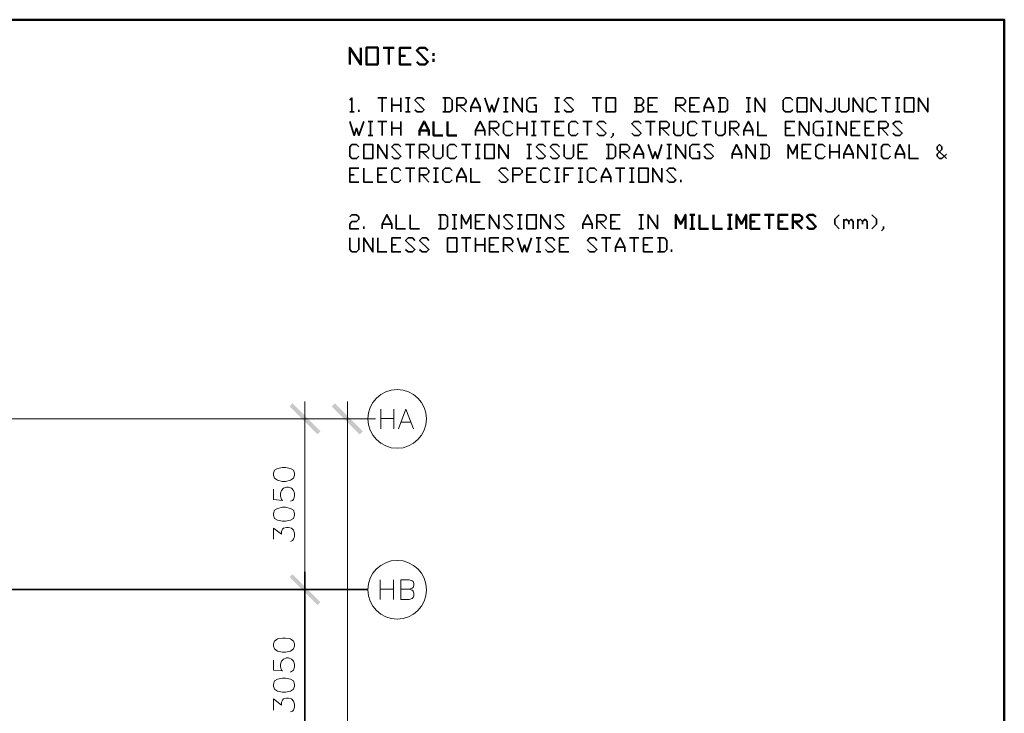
# Model space of a CAD drawing. Header units: millimetres. Extents: x 0.9 to 32.8, y 0.3 to 23.1.
# Tile 111 of 111: x 25.8 to 32.7, y 18.1 to 23. Entities that reach past the tile are written whole.
import ezdxf

# ---------------------------------------------------------------- set-up
doc = ezdxf.new("R2010")
doc.units = ezdxf.units.MM
doc.layers.add('PDF_Geometry', color=9, linetype='Continuous', true_color=0x808080)
doc.layers.add('PDF_Solid Fills', color=7, linetype='Continuous')

msp = doc.modelspace()

# ---------------------------------------------------------------- hatches: boundary and pattern name
at = {"layer": 'PDF_Solid Fills', "true_color": 0x808080, "transparency": 33554559}
for points in [[(27.7735, 19.1044), (27.7702, 19.1044), (27.7702, 17.6578), (27.7752, 17.6578), (27.7752, 19.1044)], [(28.2152, 18.9811), (28.2152, 18.9844), (1.3427, 18.9844), (1.3427, 18.9794), (28.2152, 18.9794)], [(27.7018, 18.9811), (27.7018, 18.9794), (27.9702, 18.9794), (27.9702, 18.9844), (27.7018, 18.9844)]]:
    msp.add_hatch(color=8, dxfattribs=at).paths.add_polyline_path(points)

# ---------------------------------------------------------------- linework, layer by layer
at = {"layer": 'PDF_Geometry', "color": 5, "lineweight": 50}
msp.add_lwpolyline([(32.6933, 0.3933), (32.6933, 22.9893), (1.0026, 22.9893), (1.0026, 0.3933)], close=True, dxfattribs=at)
at = {"layer": 'PDF_Geometry', "color": 4, "lineweight": 50}
for points in [[(28.0885, 22.6743), (28.0885, 22.7926), (28.1668, 22.6743), (28.1668, 22.7926)], [(28.3235, 22.7926), (28.4018, 22.7926)], [(28.3635, 22.7926), (28.3635, 22.6743)], [(28.5202, 22.6743), (28.4418, 22.6743), (28.4418, 22.7926), (28.5202, 22.7926)], [(28.5602, 22.6942), (28.5801, 22.6743), (28.6185, 22.6743), (28.6385, 22.6942), (28.5602, 22.7725), (28.5801, 22.7926), (28.6185, 22.7926), (28.6385, 22.7725)], [(28.4418, 22.7344), (28.4818, 22.7344)], [(28.6785, 22.7542), (28.6785, 22.7344)], [(28.6785, 22.7143), (28.6785, 22.6942)]]:
    msp.add_lwpolyline(points, dxfattribs=at)
msp.add_lwpolyline([(28.2852, 22.6743), (28.2852, 22.7927), (28.2052, 22.7927), (28.2052, 22.6743)], close=True, dxfattribs=at)
at = {"layer": 'PDF_Geometry', "color": 7, "lineweight": 35}
for points in [[(28.0885, 22.4226), (28.1035, 22.4393), (28.1035, 22.341)], [(28.2852, 22.4393), (28.3502, 22.4393)], [(28.3168, 22.4393), (28.3168, 22.341)], [(28.3835, 22.341), (28.3835, 22.4393)], [(28.3835, 22.3893), (28.4485, 22.3893)], [(28.4485, 22.4393), (28.4485, 22.341)], [(28.4818, 22.4393), (28.5135, 22.4393)], [(28.4985, 22.4393), (28.4985, 22.341)], [(28.5468, 22.356), (28.5635, 22.341), (28.5968, 22.341), (28.6118, 22.356), (28.5468, 22.4226), (28.5635, 22.4393), (28.5968, 22.4393), (28.6118, 22.4226)], [(28.7435, 22.341), (28.7935, 22.341), (28.8101, 22.356), (28.8101, 22.4226), (28.7935, 22.4393), (28.7435, 22.4393)], [(28.7601, 22.4393), (28.7601, 22.341)], [(28.8418, 22.341), (28.8418, 22.4393), (28.8918, 22.4393), (28.9085, 22.4226), (28.9085, 22.406), (28.8918, 22.3893), (28.8418, 22.3893)], [(28.8585, 22.3893), (28.9085, 22.341)], [(28.9401, 22.341), (28.9401, 22.3726), (28.9735, 22.4393), (29.0068, 22.3726), (29.0068, 22.341)], [(29.0385, 22.4393), (29.0718, 22.341), (29.0885, 22.3893), (29.1051, 22.341), (29.1368, 22.4393)], [(29.1701, 22.4393), (29.2035, 22.4393)], [(29.1868, 22.4393), (29.1868, 22.341)], [(29.2351, 22.341), (29.2351, 22.4393), (29.3018, 22.341), (29.3018, 22.4393)], [(29.3834, 22.3893), (29.4001, 22.3893), (29.4001, 22.341), (29.3501, 22.341), (29.3351, 22.356), (29.3351, 22.4226), (29.3501, 22.4393), (29.4001, 22.4393)], [(29.5318, 22.4393), (29.5634, 22.4393)], [(29.5468, 22.4393), (29.5468, 22.341)], [(29.5968, 22.356), (29.6134, 22.341), (29.6468, 22.341), (29.6618, 22.356), (29.5968, 22.4226), (29.6134, 22.4393), (29.6468, 22.4393), (29.6618, 22.4226)], [(29.7934, 22.4393), (29.8584, 22.4393)], [(29.8268, 22.4393), (29.8268, 22.341)], [(30.1384, 22.3893), (30.1551, 22.406), (30.1551, 22.4226), (30.1384, 22.4393), (30.0884, 22.4393)], [(30.0884, 22.341), (30.1384, 22.341), (30.1551, 22.356), (30.1551, 22.3726), (30.1384, 22.3893), (30.1051, 22.3893)], [(30.1051, 22.4393), (30.1051, 22.341)], [(30.2534, 22.341), (30.1868, 22.341), (30.1868, 22.4393), (30.2534, 22.4393)], [(30.1868, 22.3893), (30.2201, 22.3893)], [(30.3834, 22.341), (30.3834, 22.4393), (30.4334, 22.4393), (30.4501, 22.4226), (30.4501, 22.406), (30.4334, 22.3893), (30.3834, 22.3893)], [(30.4001, 22.3893), (30.4501, 22.341)], [(30.5484, 22.341), (30.4818, 22.341), (30.4818, 22.4393), (30.5484, 22.4393)], [(30.4818, 22.3893), (30.5151, 22.3893)], [(30.5817, 22.341), (30.5817, 22.3726), (30.6134, 22.4393), (30.6468, 22.3726), (30.6468, 22.341)], [(30.6801, 22.341), (30.7284, 22.341), (30.7451, 22.356), (30.7451, 22.4226), (30.7284, 22.4393), (30.6801, 22.4393)], [(30.6951, 22.4393), (30.6951, 22.341)], [(30.8767, 22.4393), (30.9084, 22.4393)], [(30.8934, 22.4393), (30.8934, 22.341)], [(30.9417, 22.341), (30.9417, 22.4393), (31.0067, 22.341), (31.0067, 22.4393)], [(31.2051, 22.356), (31.1884, 22.341), (31.1551, 22.341), (31.1384, 22.356), (31.1384, 22.4226), (31.1551, 22.4393), (31.1884, 22.4393), (31.2051, 22.4226)], [(31.3351, 22.341), (31.3351, 22.4393), (31.4017, 22.341), (31.4017, 22.4393)], [(31.4334, 22.356), (31.4501, 22.341), (31.4834, 22.341), (31.5001, 22.356), (31.5001, 22.4393)], [(31.5317, 22.4393), (31.5317, 22.356), (31.5484, 22.341), (31.5817, 22.341), (31.5984, 22.356), (31.5984, 22.4393)], [(31.6301, 22.341), (31.6301, 22.4393), (31.6967, 22.341), (31.6967, 22.4393)], [(31.795, 22.356), (31.7784, 22.341), (31.745, 22.341), (31.7284, 22.356), (31.7284, 22.4226), (31.745, 22.4393), (31.7784, 22.4393), (31.795, 22.4226)], [(31.8284, 22.4393), (31.8934, 22.4393)], [(31.86, 22.4393), (31.86, 22.341)], [(31.9267, 22.4393), (31.9584, 22.4393)], [(31.9417, 22.4393), (31.9417, 22.341)], [(32.09, 22.341), (32.09, 22.4393), (32.155, 22.341), (32.155, 22.4393)], [(28.0885, 22.341), (28.1202, 22.341)], [(28.1535, 22.341), (28.1535, 22.356)], [(28.4818, 22.341), (28.5135, 22.341)], [(28.9401, 22.3726), (29.0068, 22.3726)], [(29.1701, 22.341), (29.2035, 22.341)], [(29.5318, 22.341), (29.5634, 22.341)], [(30.5817, 22.3726), (30.6468, 22.3726)], [(30.8767, 22.341), (30.9084, 22.341)], [(31.9267, 22.341), (31.9584, 22.341)], [(28.0885, 22.2743), (28.1202, 22.176), (28.1368, 22.226), (28.1535, 22.176), (28.1868, 22.2743)], [(28.2185, 22.2743), (28.2518, 22.2743)], [(28.2352, 22.2743), (28.2352, 22.176)], [(28.2852, 22.2743), (28.3502, 22.2743)], [(28.3168, 22.2743), (28.3168, 22.176)], [(28.3835, 22.176), (28.3835, 22.2743)], [(28.4485, 22.2743), (28.4485, 22.176)], [(28.9735, 22.176), (28.9735, 22.2093), (29.0068, 22.2743), (29.0385, 22.2093), (29.0385, 22.176)], [(29.0718, 22.176), (29.0718, 22.2743), (29.1218, 22.2743), (29.1368, 22.2576), (29.1368, 22.241), (29.1218, 22.226), (29.0718, 22.226)], [(29.2351, 22.1926), (29.2201, 22.176), (29.1868, 22.176), (29.1701, 22.1926), (29.1701, 22.2576), (29.1868, 22.2743), (29.2201, 22.2743), (29.2351, 22.2576)], [(29.2685, 22.176), (29.2685, 22.2743)], [(29.3351, 22.2743), (29.3351, 22.176)], [(29.3668, 22.2743), (29.4001, 22.2743)], [(29.3834, 22.2743), (29.3834, 22.176)], [(29.4334, 22.2743), (29.4984, 22.2743)], [(29.4651, 22.2743), (29.4651, 22.176)], [(29.5968, 22.176), (29.5318, 22.176), (29.5318, 22.2743), (29.5968, 22.2743)], [(29.6951, 22.1926), (29.6784, 22.176), (29.6468, 22.176), (29.6301, 22.1926), (29.6301, 22.2576), (29.6468, 22.2743), (29.6784, 22.2743), (29.6951, 22.2576)], [(29.7284, 22.2743), (29.7934, 22.2743)], [(29.7601, 22.2743), (29.7601, 22.176)], [(29.8268, 22.1926), (29.8435, 22.176), (29.8751, 22.176), (29.8918, 22.1926), (29.8268, 22.2576), (29.8435, 22.2743), (29.8751, 22.2743), (29.8918, 22.2576)], [(30.0718, 22.1926), (30.0884, 22.176), (30.1218, 22.176), (30.1384, 22.1926), (30.0718, 22.2576), (30.0884, 22.2743), (30.1218, 22.2743), (30.1384, 22.2576)], [(30.1701, 22.2743), (30.2368, 22.2743)], [(30.2034, 22.2743), (30.2034, 22.176)], [(30.2701, 22.176), (30.2701, 22.2743), (30.3184, 22.2743), (30.3351, 22.2576), (30.3351, 22.241), (30.3184, 22.226), (30.2701, 22.226)], [(30.3684, 22.2743), (30.3684, 22.1926), (30.3834, 22.176), (30.4168, 22.176), (30.4334, 22.1926), (30.4334, 22.2743)], [(30.5318, 22.1926), (30.5151, 22.176), (30.4818, 22.176), (30.4668, 22.1926), (30.4668, 22.2576), (30.4818, 22.2743), (30.5151, 22.2743), (30.5318, 22.2576)], [(30.5651, 22.2743), (30.6301, 22.2743)], [(30.5968, 22.2743), (30.5968, 22.176)], [(30.6634, 22.2743), (30.6634, 22.1926), (30.6801, 22.176), (30.7118, 22.176), (30.7284, 22.1926), (30.7284, 22.2743)], [(30.7617, 22.176), (30.7617, 22.2743), (30.8101, 22.2743), (30.8267, 22.2576), (30.8267, 22.241), (30.8101, 22.226), (30.7617, 22.226)], [(30.8601, 22.176), (30.8601, 22.2093), (30.8934, 22.2743), (30.9251, 22.2093), (30.9251, 22.176)], [(30.9584, 22.2743), (30.9584, 22.176), (31.0234, 22.176)], [(31.2201, 22.176), (31.1551, 22.176), (31.1551, 22.2743), (31.2201, 22.2743)], [(31.2534, 22.176), (31.2534, 22.2743), (31.3184, 22.176), (31.3184, 22.2743)], [(31.4017, 22.226), (31.4167, 22.226), (31.4167, 22.176), (31.3684, 22.176), (31.3517, 22.1926), (31.3517, 22.2576), (31.3684, 22.2743), (31.4167, 22.2743)], [(31.4501, 22.2743), (31.4834, 22.2743)], [(31.4667, 22.2743), (31.4667, 22.176)], [(31.5167, 22.176), (31.5167, 22.2743), (31.5817, 22.176), (31.5817, 22.2743)], [(31.68, 22.176), (31.6151, 22.176), (31.6151, 22.2743), (31.68, 22.2743)], [(31.7784, 22.176), (31.7134, 22.176), (31.7134, 22.2743), (31.7784, 22.2743)], [(31.8117, 22.176), (31.8117, 22.2743), (31.86, 22.2743), (31.8767, 22.2576), (31.8767, 22.241), (31.86, 22.226), (31.8117, 22.226)], [(31.91, 22.1926), (31.9267, 22.176), (31.9584, 22.176), (31.975, 22.1926), (31.91, 22.2576), (31.9267, 22.2743), (31.9584, 22.2743), (31.975, 22.2576)], [(28.2185, 22.176), (28.2518, 22.176)], [(28.3835, 22.226), (28.4485, 22.226)], [(28.9735, 22.2093), (29.0385, 22.2093)], [(29.0885, 22.226), (29.1368, 22.176)], [(29.2685, 22.226), (29.3351, 22.226)], [(29.3668, 22.176), (29.4001, 22.176)], [(29.5318, 22.226), (29.5634, 22.226)], [(29.9418, 22.1926), (29.9418, 22.176), (29.9251, 22.1593)], [(30.2851, 22.226), (30.3351, 22.176)], [(30.7784, 22.226), (30.8267, 22.176)], [(30.8601, 22.2093), (30.9251, 22.2093)], [(31.1551, 22.226), (31.1884, 22.226)], [(31.4501, 22.176), (31.4834, 22.176)], [(31.6151, 22.226), (31.6467, 22.226)], [(31.7134, 22.226), (31.745, 22.226)], [(31.8284, 22.226), (31.8767, 22.176)], [(28.1535, 22.0293), (28.1368, 22.0126), (28.1035, 22.0126), (28.0885, 22.0293), (28.0885, 22.0943), (28.1035, 22.111), (28.1368, 22.111), (28.1535, 22.0943)], [(28.2852, 22.0126), (28.2852, 22.111), (28.3502, 22.0126), (28.3502, 22.111)], [(28.3835, 22.0293), (28.4001, 22.0126), (28.4318, 22.0126), (28.4485, 22.0293), (28.3835, 22.0943), (28.4001, 22.111), (28.4318, 22.111), (28.4485, 22.0943)], [(28.4818, 22.111), (28.5468, 22.111)], [(28.5135, 22.111), (28.5135, 22.0126)], [(28.5801, 22.0126), (28.5801, 22.111), (28.6285, 22.111), (28.6452, 22.0943), (28.6452, 22.0776), (28.6285, 22.061), (28.5801, 22.061)], [(28.6785, 22.111), (28.6785, 22.0293), (28.6951, 22.0126), (28.7268, 22.0126), (28.7435, 22.0293), (28.7435, 22.111)], [(28.8418, 22.0293), (28.8251, 22.0126), (28.7935, 22.0126), (28.7768, 22.0293), (28.7768, 22.0943), (28.7935, 22.111), (28.8251, 22.111), (28.8418, 22.0943)], [(28.8751, 22.111), (28.9401, 22.111)], [(28.9085, 22.111), (28.9085, 22.0126)], [(28.9735, 22.111), (29.0068, 22.111)], [(28.9901, 22.111), (28.9901, 22.0126)], [(29.1368, 22.0126), (29.1368, 22.111), (29.2035, 22.0126), (29.2035, 22.111)], [(29.3351, 22.111), (29.3668, 22.111)], [(29.3501, 22.111), (29.3501, 22.0126)], [(29.4001, 22.0293), (29.4168, 22.0126), (29.4484, 22.0126), (29.4651, 22.0293), (29.4001, 22.0943), (29.4168, 22.111), (29.4484, 22.111), (29.4651, 22.0943)], [(29.4984, 22.0293), (29.5151, 22.0126), (29.5468, 22.0126), (29.5634, 22.0293), (29.4984, 22.0943), (29.5151, 22.111), (29.5468, 22.111), (29.5634, 22.0943)], [(29.5968, 22.111), (29.5968, 22.0293), (29.6134, 22.0126), (29.6468, 22.0126), (29.6618, 22.0293), (29.6618, 22.111)], [(29.7601, 22.0126), (29.6951, 22.0126), (29.6951, 22.111), (29.7601, 22.111)], [(29.8918, 22.0126), (29.9418, 22.0126), (29.9584, 22.0293), (29.9584, 22.0943), (29.9418, 22.111), (29.8918, 22.111)], [(29.9084, 22.111), (29.9084, 22.0126)], [(29.9901, 22.0126), (29.9901, 22.111), (30.0401, 22.111), (30.0568, 22.0943), (30.0568, 22.0776), (30.0401, 22.061), (29.9901, 22.061)], [(30.0884, 22.0126), (30.0884, 22.0443), (30.1218, 22.111), (30.1551, 22.0443), (30.1551, 22.0126)], [(30.1868, 22.111), (30.2201, 22.0126), (30.2368, 22.061), (30.2534, 22.0126), (30.2851, 22.111)], [(30.3184, 22.111), (30.3518, 22.111)], [(30.3351, 22.111), (30.3351, 22.0126)], [(30.3834, 22.0126), (30.3834, 22.111), (30.4501, 22.0126), (30.4501, 22.111)], [(30.5318, 22.061), (30.5484, 22.061), (30.5484, 22.0126), (30.4984, 22.0126), (30.4818, 22.0293), (30.4818, 22.0943), (30.4984, 22.111), (30.5484, 22.111)], [(30.5817, 22.0293), (30.5968, 22.0126), (30.6301, 22.0126), (30.6468, 22.0293), (30.5817, 22.0943), (30.5968, 22.111), (30.6301, 22.111), (30.6468, 22.0943)], [(30.7784, 22.0126), (30.7784, 22.0443), (30.8101, 22.111), (30.8434, 22.0443), (30.8434, 22.0126)], [(30.8767, 22.0126), (30.8767, 22.111), (30.9417, 22.0126), (30.9417, 22.111)], [(30.9751, 22.0126), (31.0234, 22.0126), (31.0401, 22.0293), (31.0401, 22.0943), (31.0234, 22.111), (30.9751, 22.111)], [(30.9917, 22.111), (30.9917, 22.0126)], [(31.1717, 22.0126), (31.1717, 22.111), (31.2051, 22.0443), (31.2367, 22.111), (31.2367, 22.0126)], [(31.3351, 22.0126), (31.2701, 22.0126), (31.2701, 22.111), (31.3351, 22.111)], [(31.4334, 22.0293), (31.4167, 22.0126), (31.3851, 22.0126), (31.3684, 22.0293), (31.3684, 22.0943), (31.3851, 22.111), (31.4167, 22.111), (31.4334, 22.0943)], [(31.4667, 22.0126), (31.4667, 22.111)], [(31.5317, 22.111), (31.5317, 22.0126)], [(31.5651, 22.0126), (31.5651, 22.0443), (31.5984, 22.111), (31.6301, 22.0443), (31.6301, 22.0126)], [(31.6634, 22.0126), (31.6634, 22.111), (31.7284, 22.0126), (31.7284, 22.111)], [(31.7617, 22.111), (31.795, 22.111)], [(31.7784, 22.111), (31.7784, 22.0126)], [(31.8934, 22.0293), (31.8767, 22.0126), (31.8434, 22.0126), (31.8284, 22.0293), (31.8284, 22.0943), (31.8434, 22.111), (31.8767, 22.111), (31.8934, 22.0943)], [(31.9267, 22.0126), (31.9267, 22.0443), (31.9584, 22.111), (31.9917, 22.0443), (31.9917, 22.0126)], [(32.025, 22.111), (32.025, 22.0126), (32.09, 22.0126)], [(32.2867, 22.0443), (32.2534, 22.0126), (32.2384, 22.0126), (32.2217, 22.0293), (32.2217, 22.0443), (32.2534, 22.0776), (32.2534, 22.0943), (32.2384, 22.111), (32.2217, 22.0943), (32.2217, 22.0776), (32.2867, 22.0126)], [(28.5968, 22.061), (28.6452, 22.0126)], [(29.6951, 22.061), (29.7284, 22.061)], [(30.0068, 22.061), (30.0568, 22.0126)], [(30.0884, 22.0443), (30.1551, 22.0443)], [(30.7784, 22.0443), (30.8434, 22.0443)], [(31.2701, 22.061), (31.3034, 22.061)], [(31.4667, 22.061), (31.5317, 22.061)], [(31.5651, 22.0443), (31.6301, 22.0443)], [(31.9267, 22.0443), (31.9917, 22.0443)], [(28.9735, 22.0126), (29.0068, 22.0126)], [(29.3351, 22.0126), (29.3668, 22.0126)], [(30.3184, 22.0126), (30.3518, 22.0126)], [(31.7617, 22.0126), (31.795, 22.0126)], [(28.1535, 21.8476), (28.0885, 21.8476), (28.0885, 21.946), (28.1535, 21.946)], [(28.0885, 21.8976), (28.1202, 21.8976)], [(28.1868, 21.946), (28.1868, 21.8476), (28.2518, 21.8476)], [(28.3502, 21.8476), (28.2852, 21.8476), (28.2852, 21.946), (28.3502, 21.946)], [(28.2852, 21.8976), (28.3168, 21.8976)], [(28.4485, 21.8643), (28.4318, 21.8476), (28.4001, 21.8476), (28.3835, 21.8643), (28.3835, 21.9293), (28.4001, 21.946), (28.4318, 21.946), (28.4485, 21.9293)], [(28.4818, 21.946), (28.5468, 21.946)], [(28.5135, 21.946), (28.5135, 21.8476)], [(28.5801, 21.8476), (28.5801, 21.946), (28.6285, 21.946), (28.6452, 21.9293), (28.6452, 21.9143), (28.6285, 21.8976), (28.5801, 21.8976)], [(28.5968, 21.8976), (28.6452, 21.8476)], [(28.6785, 21.946), (28.7118, 21.946)], [(28.6951, 21.946), (28.6951, 21.8476)], [(28.8101, 21.8643), (28.7935, 21.8476), (28.7601, 21.8476), (28.7435, 21.8643), (28.7435, 21.9293), (28.7601, 21.946), (28.7935, 21.946), (28.8101, 21.9293)], [(28.8418, 21.8476), (28.8418, 21.881), (28.8751, 21.946), (28.9085, 21.881), (28.9085, 21.8476)], [(28.9401, 21.946), (28.9401, 21.8476), (29.0068, 21.8476)], [(29.1368, 21.8643), (29.1535, 21.8476), (29.1868, 21.8476), (29.2035, 21.8643), (29.1368, 21.9293), (29.1535, 21.946), (29.1868, 21.946), (29.2035, 21.9293)], [(29.2351, 21.8476), (29.2351, 21.946), (29.2851, 21.946), (29.3018, 21.9293), (29.3018, 21.9143), (29.2851, 21.8976), (29.2351, 21.8976)], [(29.4001, 21.8476), (29.3351, 21.8476), (29.3351, 21.946), (29.4001, 21.946)], [(29.3351, 21.8976), (29.3668, 21.8976)], [(29.4984, 21.8643), (29.4818, 21.8476), (29.4484, 21.8476), (29.4334, 21.8643), (29.4334, 21.9293), (29.4484, 21.946), (29.4818, 21.946), (29.4984, 21.9293)], [(29.5318, 21.946), (29.5634, 21.946)], [(29.5468, 21.946), (29.5468, 21.8476)], [(29.5968, 21.8476), (29.5968, 21.946), (29.6618, 21.946)], [(29.5968, 21.8976), (29.6301, 21.8976)], [(29.6951, 21.946), (29.7284, 21.946)], [(29.7118, 21.946), (29.7118, 21.8476)], [(29.8268, 21.8643), (29.8101, 21.8476), (29.7768, 21.8476), (29.7601, 21.8643), (29.7601, 21.9293), (29.7768, 21.946), (29.8101, 21.946), (29.8268, 21.9293)], [(29.8584, 21.8476), (29.8584, 21.881), (29.8918, 21.946), (29.9251, 21.881), (29.9251, 21.8476)], [(29.9584, 21.946), (30.0234, 21.946)], [(29.9901, 21.946), (29.9901, 21.8476)], [(30.0568, 21.946), (30.0884, 21.946)], [(30.0718, 21.946), (30.0718, 21.8476)], [(30.2201, 21.8476), (30.2201, 21.946), (30.2851, 21.8476), (30.2851, 21.946)], [(30.3184, 21.8643), (30.3351, 21.8476), (30.3684, 21.8476), (30.3834, 21.8643), (30.3184, 21.9293), (30.3351, 21.946), (30.3684, 21.946), (30.3834, 21.9293)], [(28.6785, 21.8476), (28.7118, 21.8476)], [(28.8418, 21.881), (28.9085, 21.881)], [(29.5318, 21.8476), (29.5634, 21.8476)], [(29.6951, 21.8476), (29.7284, 21.8476)], [(29.8584, 21.881), (29.9251, 21.881)], [(30.0568, 21.8476), (30.0884, 21.8476)], [(30.4168, 21.8476), (30.4168, 21.8643)], [(28.0885, 21.6026), (28.1035, 21.6176), (28.1368, 21.6176), (28.1535, 21.6026), (28.1535, 21.586), (28.1368, 21.5693), (28.1035, 21.5693), (28.0885, 21.5526), (28.0885, 21.5193), (28.1535, 21.5193)], [(28.3168, 21.5193), (28.3168, 21.5526), (28.3502, 21.6176), (28.3835, 21.5526), (28.3835, 21.5193)], [(28.4152, 21.6176), (28.4152, 21.5193), (28.4818, 21.5193)], [(28.5135, 21.6176), (28.5135, 21.5193), (28.5801, 21.5193)], [(28.7118, 21.5193), (28.7601, 21.5193), (28.7768, 21.536), (28.7768, 21.6026), (28.7601, 21.6176), (28.7118, 21.6176)], [(28.7268, 21.6176), (28.7268, 21.5193)], [(28.8101, 21.6176), (28.8418, 21.6176)], [(28.8251, 21.6176), (28.8251, 21.5193)], [(28.8751, 21.5193), (28.8751, 21.6176), (28.9085, 21.5526), (28.9401, 21.6176), (28.9401, 21.5193)], [(29.0385, 21.5193), (28.9735, 21.5193), (28.9735, 21.6176), (29.0385, 21.6176)], [(29.0718, 21.5193), (29.0718, 21.6176), (29.1368, 21.5193), (29.1368, 21.6176)], [(29.1701, 21.536), (29.1868, 21.5193), (29.2201, 21.5193), (29.2351, 21.536), (29.1701, 21.6026), (29.1868, 21.6176), (29.2201, 21.6176), (29.2351, 21.6026)], [(29.2685, 21.6176), (29.3018, 21.6176)], [(29.2851, 21.6176), (29.2851, 21.5193)], [(29.4334, 21.5193), (29.4334, 21.6176), (29.4984, 21.5193), (29.4984, 21.6176)], [(29.5318, 21.536), (29.5468, 21.5193), (29.5801, 21.5193), (29.5968, 21.536), (29.5318, 21.6026), (29.5468, 21.6176), (29.5801, 21.6176), (29.5968, 21.6026)], [(29.7284, 21.5193), (29.7284, 21.5526), (29.7601, 21.6176), (29.7934, 21.5526), (29.7934, 21.5193)], [(29.8268, 21.5193), (29.8268, 21.6176), (29.8751, 21.6176), (29.8918, 21.6026), (29.8918, 21.586), (29.8751, 21.5693), (29.8268, 21.5693)], [(29.9901, 21.5193), (29.9251, 21.5193), (29.9251, 21.6176), (29.9901, 21.6176)], [(30.1218, 21.6176), (30.1551, 21.6176)], [(30.1384, 21.6176), (30.1384, 21.5193)], [(30.1868, 21.5193), (30.1868, 21.6176), (30.2534, 21.5193), (30.2534, 21.6176)], [(31.5317, 21.6176), (31.5001, 21.586), (31.5001, 21.5526), (31.5317, 21.5193)], [(31.7617, 21.6176), (31.795, 21.586), (31.795, 21.5526), (31.7617, 21.5193)], [(28.3168, 21.5526), (28.3835, 21.5526)], [(28.9735, 21.5693), (29.0068, 21.5693)], [(29.7284, 21.5526), (29.7934, 21.5526)], [(29.8435, 21.5693), (29.8918, 21.5193)], [(29.9251, 21.5693), (29.9584, 21.5693)], [(31.5651, 21.5193), (31.5651, 21.586)], [(31.5651, 21.5693), (31.5817, 21.586), (31.5984, 21.5693), (31.5984, 21.5526)], [(31.5984, 21.5693), (31.6151, 21.586), (31.6301, 21.5693), (31.6301, 21.5193)], [(31.6634, 21.5193), (31.6634, 21.586)], [(31.6634, 21.5693), (31.68, 21.586), (31.6967, 21.5693), (31.6967, 21.5526)], [(31.6967, 21.5693), (31.7134, 21.586), (31.7284, 21.5693), (31.7284, 21.5193)], [(28.1868, 21.5193), (28.1868, 21.536)], [(28.8101, 21.5193), (28.8418, 21.5193)], [(29.2685, 21.5193), (29.3018, 21.5193)], [(30.1218, 21.5193), (30.1551, 21.5193)], [(31.8434, 21.536), (31.8434, 21.5193), (31.8284, 21.5043)], [(28.0885, 21.4543), (28.0885, 21.3727), (28.1035, 21.356), (28.1368, 21.356), (28.1535, 21.3727), (28.1535, 21.4543)], [(28.1868, 21.356), (28.1868, 21.4543), (28.2518, 21.356), (28.2518, 21.4543)], [(28.2852, 21.4543), (28.2852, 21.356), (28.3502, 21.356)], [(28.4485, 21.356), (28.3835, 21.356), (28.3835, 21.4543), (28.4485, 21.4543)], [(28.3835, 21.406), (28.4152, 21.406)], [(28.4818, 21.3727), (28.4985, 21.356), (28.5302, 21.356), (28.5468, 21.3727), (28.4818, 21.4376), (28.4985, 21.4543), (28.5302, 21.4543), (28.5468, 21.4376)], [(28.5801, 21.3727), (28.5968, 21.356), (28.6285, 21.356), (28.6452, 21.3727), (28.5801, 21.4376), (28.5968, 21.4543), (28.6285, 21.4543), (28.6452, 21.4376)], [(28.8751, 21.4543), (28.9401, 21.4543)], [(28.9085, 21.4543), (28.9085, 21.356)], [(28.9735, 21.356), (28.9735, 21.4543)], [(28.9735, 21.406), (29.0385, 21.406)], [(29.0385, 21.4543), (29.0385, 21.356)], [(29.1368, 21.356), (29.0718, 21.356), (29.0718, 21.4543), (29.1368, 21.4543)], [(29.0718, 21.406), (29.1051, 21.406)], [(29.1701, 21.356), (29.1701, 21.4543), (29.2201, 21.4543), (29.2351, 21.4376), (29.2351, 21.421), (29.2201, 21.406), (29.1701, 21.406)], [(29.1868, 21.406), (29.2351, 21.356)], [(29.2685, 21.4543), (29.3018, 21.356), (29.3184, 21.406), (29.3351, 21.356), (29.3668, 21.4543)], [(29.4001, 21.4543), (29.4334, 21.4543)], [(29.4168, 21.4543), (29.4168, 21.356)], [(29.4651, 21.3727), (29.4818, 21.356), (29.5151, 21.356), (29.5318, 21.3727), (29.4651, 21.4376), (29.4818, 21.4543), (29.5151, 21.4543), (29.5318, 21.4376)], [(29.6301, 21.356), (29.5634, 21.356), (29.5634, 21.4543), (29.6301, 21.4543)], [(29.5634, 21.406), (29.5968, 21.406)], [(29.7601, 21.3727), (29.7768, 21.356), (29.8101, 21.356), (29.8268, 21.3727), (29.7601, 21.4376), (29.7768, 21.4543), (29.8101, 21.4543), (29.8268, 21.4376)], [(29.8584, 21.4543), (29.9251, 21.4543)], [(29.8918, 21.4543), (29.8918, 21.356)], [(29.9584, 21.356), (29.9584, 21.3893), (29.9901, 21.4543), (30.0234, 21.3893), (30.0234, 21.356)], [(30.0568, 21.4543), (30.1218, 21.4543)], [(30.0884, 21.4543), (30.0884, 21.356)], [(30.2201, 21.356), (30.1551, 21.356), (30.1551, 21.4543), (30.2201, 21.4543)], [(30.1551, 21.406), (30.1868, 21.406)], [(30.2534, 21.356), (30.3018, 21.356), (30.3184, 21.3727), (30.3184, 21.4376), (30.3018, 21.4543), (30.2534, 21.4543)], [(30.2701, 21.4543), (30.2701, 21.356)], [(29.4001, 21.356), (29.4334, 21.356)], [(29.9584, 21.3893), (30.0234, 21.3893)], [(30.3518, 21.356), (30.3518, 21.3727)]]:
    msp.add_lwpolyline(points, dxfattribs=at)
for points in [[(29.9584, 22.341), (29.9584, 22.4393), (29.8918, 22.4393), (29.8918, 22.341)], [(31.3034, 22.341), (31.3034, 22.4393), (31.2367, 22.4393), (31.2367, 22.341)], [(32.0567, 22.341), (32.0567, 22.4393), (31.9917, 22.4393), (31.9917, 22.341)], [(28.2518, 22.0126), (28.2518, 22.111), (28.1868, 22.111), (28.1868, 22.0126)], [(29.1051, 22.0126), (29.1051, 22.111), (29.0385, 22.111), (29.0385, 22.0126)], [(30.1868, 21.8476), (30.1868, 21.946), (30.1218, 21.946), (30.1218, 21.8476)], [(29.4001, 21.5193), (29.4001, 21.6176), (29.3351, 21.6176), (29.3351, 21.5193)], [(28.8418, 21.356), (28.8418, 21.4543), (28.7768, 21.4543), (28.7768, 21.356)]]:
    msp.add_lwpolyline(points, close=True, dxfattribs=at)
at = {"layer": 'PDF_Geometry', "color": 3, "lineweight": 50}
for points in [[(28.5801, 22.176), (28.5801, 22.2093), (28.6118, 22.2743), (28.6452, 22.2093), (28.6452, 22.176)], [(28.6785, 22.2743), (28.6785, 22.176), (28.7435, 22.176)], [(28.7768, 22.2743), (28.7768, 22.176), (28.8418, 22.176)], [(28.5801, 22.2093), (28.6452, 22.2093)], [(30.3834, 21.5193), (30.3834, 21.6176), (30.4168, 21.5526), (30.4501, 21.6176), (30.4501, 21.5193)], [(30.4818, 21.6176), (30.5151, 21.6176)], [(30.4984, 21.6176), (30.4984, 21.5193)], [(30.5484, 21.6176), (30.5484, 21.5193), (30.6134, 21.5193)], [(30.6468, 21.6176), (30.6468, 21.5193), (30.7118, 21.5193)], [(30.7451, 21.6176), (30.7784, 21.6176)], [(30.7617, 21.6176), (30.7617, 21.5193)], [(30.8101, 21.5193), (30.8101, 21.6176), (30.8434, 21.5526), (30.8767, 21.6176), (30.8767, 21.5193)], [(30.9751, 21.5193), (30.9084, 21.5193), (30.9084, 21.6176), (30.9751, 21.6176)], [(31.0067, 21.6176), (31.0734, 21.6176)], [(31.0401, 21.6176), (31.0401, 21.5193)], [(31.1717, 21.5193), (31.1051, 21.5193), (31.1051, 21.6176), (31.1717, 21.6176)], [(31.2051, 21.5193), (31.2051, 21.6176), (31.2534, 21.6176), (31.2701, 21.6026), (31.2701, 21.586), (31.2534, 21.5693), (31.2051, 21.5693)], [(31.3034, 21.536), (31.3184, 21.5193), (31.3517, 21.5193), (31.3684, 21.536), (31.3034, 21.6026), (31.3184, 21.6176), (31.3517, 21.6176), (31.3684, 21.6026)], [(30.9084, 21.5693), (30.9417, 21.5693)], [(31.1051, 21.5693), (31.1384, 21.5693)], [(31.2201, 21.5693), (31.2701, 21.5193)], [(30.4818, 21.5193), (30.5151, 21.5193)], [(30.7451, 21.5193), (30.7784, 21.5193)]]:
    msp.add_lwpolyline(points, dxfattribs=at)
at = {"layer": 'PDF_Geometry', "lineweight": 18}
for points in [[(27.7735, 20.3043), (27.7735, 18.8577)], [(28.0718, 20.3043), (28.0718, 0.845)], [(28.3068, 20.251), (28.3068, 20.1127)], [(28.3985, 20.251), (28.3985, 20.1127)], [(28.4318, 20.1127), (28.4835, 20.251), (28.5368, 20.1127)], [(28.2152, 20.1827), (1.3427, 20.1827)], [(27.7018, 20.1827), (27.9702, 20.1827)], [(28.0002, 20.1827), (28.2685, 20.1827)], [(28.3068, 20.186), (28.3985, 20.186)], [(28.4501, 20.1594), (28.5168, 20.1594)], [(27.5518, 19.6877), (27.5518, 19.616), (27.6152, 19.6094), (27.6085, 19.616), (27.6018, 19.6377), (27.6018, 19.6594), (27.6085, 19.6794), (27.6218, 19.6944), (27.6435, 19.701), (27.6568, 19.701), (27.6785, 19.6944), (27.6918, 19.6794), (27.7002, 19.6594), (27.7002, 19.6377), (27.6918, 19.616), (27.6852, 19.6094), (27.6718, 19.6027)], [(27.5518, 19.3361), (27.5518, 19.4127), (27.6085, 19.371), (27.6085, 19.391), (27.6152, 19.406), (27.6218, 19.4127), (27.6435, 19.4194), (27.6568, 19.4194), (27.6785, 19.4127), (27.6918, 19.3994), (27.7002, 19.3777), (27.7002, 19.3561), (27.6918, 19.3361), (27.6852, 19.3277), (27.6718, 19.321)], [(28.3035, 19.0494), (28.3035, 18.9127)], [(28.3952, 19.0494), (28.3952, 18.9127)], [(28.5068, 18.9844), (28.5268, 18.9777), (28.5335, 18.9711), (28.5385, 18.9577), (28.5385, 18.9377), (28.5335, 18.9261), (28.5268, 18.9194), (28.5068, 18.9127), (28.4468, 18.9127), (28.4468, 19.0494), (28.5068, 19.0494), (28.5268, 19.0427), (28.5335, 19.0377), (28.5385, 19.0244), (28.5385, 19.0111), (28.5335, 18.9977), (28.5268, 18.991), (28.5068, 18.9844), (28.4468, 18.9844)], [(27.7018, 18.9811), (27.9702, 18.9811)], [(28.3035, 18.9844), (28.3952, 18.9844)], [(27.5518, 18.4861), (27.5518, 18.4161), (27.6152, 18.4094), (27.6085, 18.4161), (27.6018, 18.4377), (27.6018, 18.4577), (27.6085, 18.4794), (27.6218, 18.4927), (27.6435, 18.5011), (27.6568, 18.5011), (27.6785, 18.4927), (27.6918, 18.4794), (27.7002, 18.4577), (27.7002, 18.4377), (27.6918, 18.4161), (27.6852, 18.4094), (27.6718, 18.4011)], [(27.5518, 18.1344), (27.5518, 18.2128), (27.6085, 18.1694), (27.6085, 18.1911), (27.6152, 18.2044), (27.6218, 18.2128), (27.6435, 18.2194), (27.6568, 18.2194), (27.6785, 18.2128), (27.6918, 18.1977), (27.7002, 18.1761), (27.7002, 18.1561), (27.6918, 18.1344), (27.6852, 18.1278), (27.6718, 18.1211)]]:
    msp.add_lwpolyline(points, dxfattribs=at)
for points in [[(27.5518, 19.786), (27.5585, 19.7644), (27.5802, 19.751), (27.6152, 19.7427), (27.6368, 19.7427), (27.6718, 19.751), (27.6918, 19.7644), (27.7002, 19.786), (27.7002, 19.7994), (27.6918, 19.821), (27.6718, 19.8344), (27.6368, 19.841), (27.6152, 19.841), (27.5802, 19.8344), (27.5585, 19.821), (27.5518, 19.7994)], [(27.5518, 19.5044), (27.5585, 19.4827), (27.5802, 19.4694), (27.6152, 19.4627), (27.6368, 19.4627), (27.6718, 19.4694), (27.6918, 19.4827), (27.7002, 19.5044), (27.7002, 19.5177), (27.6918, 19.5394), (27.6718, 19.5527), (27.6368, 19.561), (27.6152, 19.561), (27.5802, 19.5527), (27.5585, 19.5394), (27.5518, 19.5177)], [(27.5518, 18.5844), (27.5585, 18.5644), (27.5802, 18.5494), (27.6152, 18.5427), (27.6368, 18.5427), (27.6718, 18.5494), (27.6918, 18.5644), (27.7002, 18.5844), (27.7002, 18.5994), (27.6918, 18.6194), (27.6718, 18.6344), (27.6368, 18.6411), (27.6152, 18.6411), (27.5802, 18.6344), (27.5585, 18.6194), (27.5518, 18.5994)], [(27.5518, 18.3027), (27.5585, 18.2827), (27.5802, 18.2677), (27.6152, 18.2611), (27.6368, 18.2611), (27.6718, 18.2677), (27.6918, 18.2827), (27.7002, 18.3027), (27.7002, 18.3178), (27.6918, 18.3394), (27.6718, 18.3528), (27.6368, 18.3594), (27.6152, 18.3594), (27.5802, 18.3528), (27.5585, 18.3394), (27.5518, 18.3178)]]:
    msp.add_lwpolyline(points, close=True, dxfattribs=at)
at = {"layer": 'PDF_Geometry', "lineweight": 5}
for points in [[(27.7702, 19.1044), (27.7735, 19.1077), (27.7752, 19.1044)], [(27.7018, 18.9794), (27.6985, 18.9811), (27.7018, 18.9844)], [(27.9702, 18.9844), (27.9718, 18.9811), (27.9702, 18.9794)], [(28.2152, 18.9844), (28.2168, 18.9811), (28.2152, 18.9794)]]:
    msp.add_lwpolyline(points, dxfattribs=at)
for points in [[(27.7735, 19.1044), (27.7702, 19.1044), (27.7702, 17.6578), (27.7752, 17.6578), (27.7752, 19.1044)], [(28.2152, 18.9811), (28.2152, 18.9844), (1.3427, 18.9844), (1.3427, 18.9794), (28.2152, 18.9794)], [(27.7018, 18.9811), (27.7018, 18.9794), (27.9702, 18.9794), (27.9702, 18.9844), (27.7018, 18.9844)]]:
    msp.add_lwpolyline(points, close=True, dxfattribs=at)
at = {"layer": 'PDF_Geometry', "lineweight": 18}
for centre in [(28.4218, 20.1823), (28.4218, 18.9807)]:
    msp.add_circle(centre, 0.2067, dxfattribs=at)
at = {"layer": 'PDF_Solid Fills', "color": 8, "lineweight": 18, "true_color": 0x808080, "transparency": 33554559}
for points in [[(27.8818, 20.0944), (27.6652, 20.2694), (27.6852, 20.291)], [(27.8618, 20.0727), (27.8818, 20.0944), (27.6652, 20.2694)], [(28.1802, 20.0944), (27.9618, 20.2694), (27.9835, 20.291)], [(28.1585, 20.0727), (28.1802, 20.0944), (27.9618, 20.2694)], [(27.6852, 19.0894), (27.6652, 19.0694), (27.8818, 18.8927)], [(27.6652, 19.0694), (27.8818, 18.8927), (27.8618, 18.8727)], [(28.2152, 18.9844), (28.2168, 18.9811), (28.2152, 18.9811), (28.2152, 18.9794)]]:
    msp.add_solid(points, dxfattribs=at)
at = {"layer": 'PDF_Solid Fills', "color": 8, "lineweight": 5, "true_color": 0x808080, "transparency": 33554559}
for points in [[(27.8818, 18.8927), (27.6652, 19.0694), (27.6852, 19.0894)], [(27.8618, 18.8727), (27.8818, 18.8927), (27.6652, 19.0694)], [(27.7702, 19.1044), (27.7735, 19.1077), (27.7735, 19.1044), (27.7752, 19.1044)], [(27.7018, 18.9794), (27.6985, 18.9811), (27.7018, 18.9811), (27.7018, 18.9844)], [(27.9702, 18.9844), (27.9718, 18.9811), (27.9702, 18.9811), (27.9702, 18.9794)]]:
    msp.add_solid(points, dxfattribs=at)

doc.saveas('drawing.dxf')
